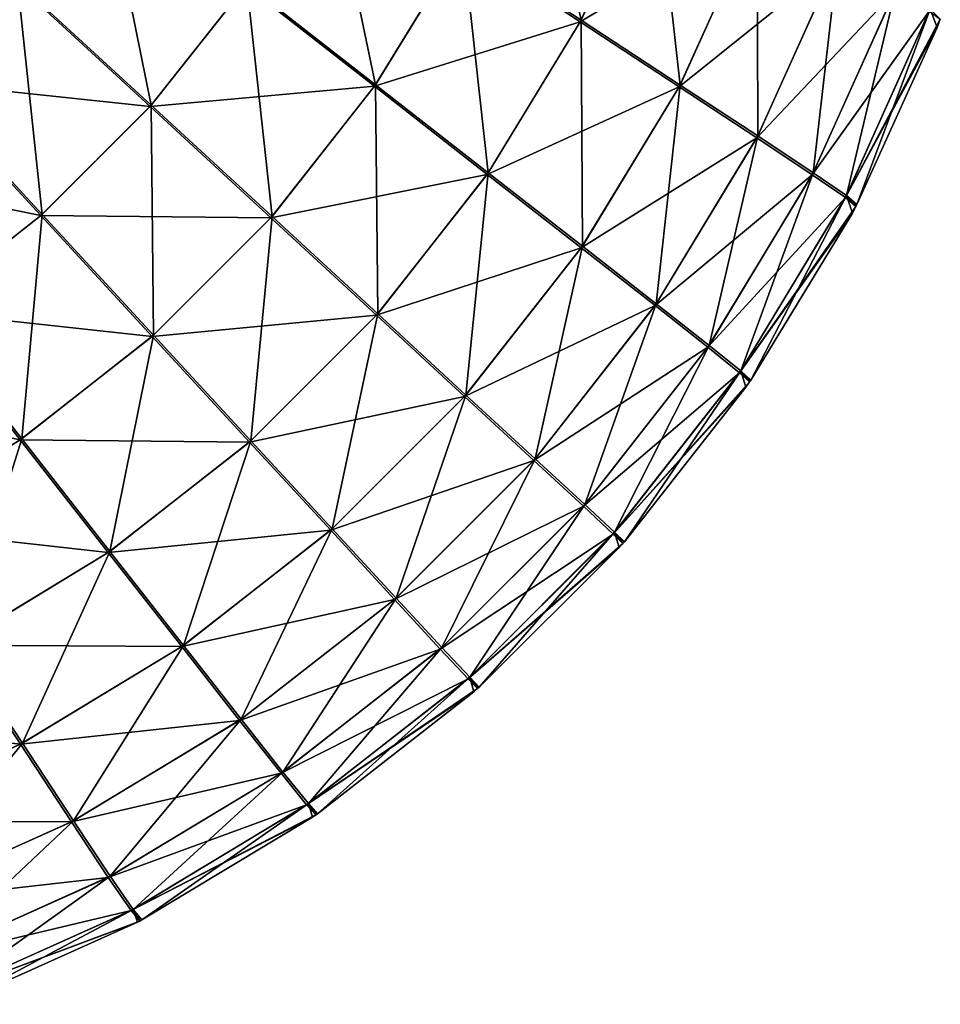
# Model space of a CAD drawing. Header units: metres. Extents: x -109 to 109, y -314 to 82.
# Tile 159 of 191: x 86.78 to 93.36, y -15.71 to -8.67. Entities that reach past the tile are written whole.
import ezdxf

# ---------------------------------------------------------------- set-up
doc = ezdxf.new("R2010")
doc.units = ezdxf.units.M
doc.layers.add('solid_504261_XXX', color=7, linetype='CONTINUOUS')

msp = doc.modelspace()

# ---------------------------------------------------------------- linework, layer by layer
at = {"layer": 'solid_504261_XXX'}
for points in [[(90.441422, -7.043344, 194.175034), (89.946266, -8.120602, 194.203674), (90.791893, -8.676128, 192.759354)], [(91.317772, -7.521017, 192.732666), (90.441422, -7.043344, 194.175034), (90.791893, -8.676128, 192.759354)], [(88.978836, -7.484165, 195.52887), (88.403381, -8.419393, 195.548752), (89.324074, -9.138724, 194.223373)], [(89.946266, -8.120602, 194.203674), (88.978836, -7.484165, 195.52887), (89.324074, -9.138724, 194.223373)], [(91.317772, -7.521017, 192.732666), (90.791893, -8.676128, 192.759354), (91.498962, -9.140156, 191.215179)], [(92.05072, -7.919338, 191.191956), (91.317772, -7.521017, 192.732666), (91.498962, -9.140156, 191.215179)], [(90.785332, -8.688499, 176.334396), (89.940102, -8.132143, 174.89006), (91.312775, -7.533991, 176.360992)], [(90.785332, -8.688499, 176.334396), (91.312775, -7.533991, 176.360992), (92.045486, -7.933056, 177.901749)], [(87.384148, -7.622671, 196.738556), (86.765678, -8.40467, 196.748291), (87.721321, -9.28513, 195.558975)], [(88.403381, -8.419393, 195.548752), (87.384148, -7.622671, 196.738556), (87.721321, -9.28513, 195.558975)], [(91.492073, -9.153226, 177.878616), (90.785332, -8.688499, 176.334396), (92.045486, -7.933056, 177.901749)], [(91.492073, -9.153226, 177.878616), (92.045486, -7.933056, 177.901749), (92.620377, -8.245728, 179.519226)], [(92.05072, -7.919338, 191.191956), (91.498962, -9.140156, 191.215179), (92.053406, -9.504255, 189.593018)], [(92.625801, -8.231418, 189.574554), (92.05072, -7.919338, 191.191956), (92.053406, -9.504255, 189.593018)], [(89.316566, -9.149519, 174.870468), (88.396446, -8.429313, 173.54509), (89.940102, -8.132143, 174.89006)], [(89.316566, -9.149519, 174.870468), (89.940102, -8.132143, 174.89006), (90.785332, -8.688499, 176.334396)], [(89.946266, -8.120602, 194.203674), (89.324074, -9.138724, 194.223373), (90.128822, -9.767094, 192.777756)], [(90.791893, -8.676128, 192.759354), (89.946266, -8.120602, 194.203674), (90.128822, -9.767094, 192.777756)], [(92.625801, -8.231418, 189.574554), (92.053406, -9.504255, 189.593018), (92.450462, -9.767333, 187.921066)], [(93.03804, -8.457108, 187.90831), (92.625801, -8.231418, 189.574554), (92.450462, -9.767333, 187.921066)], [(92.046257, -9.517876, 179.500809), (91.492073, -9.153226, 177.878616), (92.620377, -8.245728, 179.519226)], [(92.046257, -9.517876, 179.500809), (92.620377, -8.245728, 179.519226), (93.032471, -8.471848, 181.185532)], [(86.05217, -9.118181, 172.345703), (86.758385, -8.412868, 172.345642), (87.713264, -9.294199, 173.534973)], [(86.765678, -8.40467, 196.748291), (86.060364, -9.110888, 196.748352), (86.941696, -10.065766, 195.559036)], [(87.713264, -9.294199, 173.534973), (86.758385, -8.412868, 172.345642), (88.396446, -8.429313, 173.54509)], [(87.721321, -9.28513, 195.558975), (86.765678, -8.40467, 196.748291), (86.941696, -10.065766, 195.559036)], [(87.713264, -9.294199, 173.534973), (88.396446, -8.429313, 173.54509), (89.316566, -9.149519, 174.870468)], [(88.403381, -8.419393, 195.548752), (87.721321, -9.28513, 195.558975), (88.584579, -10.080365, 194.233536)], [(89.324074, -9.138724, 194.223373), (88.403381, -8.419393, 195.548752), (88.584579, -10.080365, 194.233536)], [(92.443115, -9.781344, 181.172806), (92.046257, -9.517876, 179.500809), (93.032471, -8.471848, 181.185532)], [(92.443115, -9.781344, 181.172806), (93.032471, -8.471848, 181.185532), (93.279144, -8.612949, 182.871262)], [(93.03804, -8.457108, 187.90831), (92.450462, -9.767333, 187.921066), (92.687683, -9.93013, 186.229141)], [(93.284813, -8.597949, 186.222672), (93.03804, -8.457108, 187.90831), (92.687683, -9.93013, 186.229141)], [(92.680222, -9.944364, 182.864792), (92.443115, -9.781344, 181.172806), (93.279144, -8.612949, 182.871262)], [(92.680222, -9.944364, 182.864792), (93.279144, -8.612949, 182.871262), (93.357796, -8.670535, 184.546997)], [(93.284813, -8.597949, 186.222672), (92.687683, -9.93013, 186.229141), (92.762627, -9.993414, 184.546997)], [(93.284813, -8.597949, 186.222672), (92.762627, -9.993414, 184.546997), (93.335716, -8.728305, 184.546997)], [(93.284813, -8.597949, 186.222672), (93.335716, -8.728305, 184.546997), (93.357796, -8.670535, 184.546997)], [(90.120811, -9.778657, 176.316086), (89.316566, -9.149519, 174.870468), (90.785332, -8.688499, 176.334396)], [(90.120811, -9.778657, 176.316086), (90.785332, -8.688499, 176.334396), (91.492073, -9.153226, 177.878616)], [(90.791893, -8.676128, 192.759354), (90.128822, -9.767094, 192.777756), (90.801605, -10.292279, 191.231262)], [(91.498962, -9.140156, 191.215179), (90.791893, -8.676128, 192.759354), (90.801605, -10.292279, 191.231262)], [(93.335716, -8.728305, 184.546997), (92.680222, -9.944364, 182.864792), (93.357796, -8.670535, 184.546997)], [(93.335716, -8.728305, 184.546997), (92.762627, -9.993414, 184.546997), (92.680222, -9.944364, 182.864792)], [(85.270172, -9.736649, 172.355438), (86.05217, -9.118181, 172.345703), (86.932632, -10.07382, 173.535019)], [(86.932632, -10.07382, 173.535019), (86.05217, -9.118181, 172.345703), (87.713264, -9.294199, 173.534973)], [(86.941696, -10.065766, 195.559036), (86.060364, -9.110888, 196.748352), (86.076813, -10.748948, 195.54892)], [(89.324074, -9.138724, 194.223373), (88.584579, -10.080365, 194.233536), (89.339066, -10.775281, 192.787277)], [(90.128822, -9.767094, 192.777756), (89.324074, -9.138724, 194.223373), (89.339066, -10.775281, 192.787277)], [(91.498962, -9.140156, 191.215179), (90.801605, -10.292279, 191.231262), (91.329002, -10.704357, 189.605865)], [(92.053406, -9.504255, 189.593018), (91.498962, -9.140156, 191.215179), (91.329002, -10.704357, 189.605865)], [(88.575844, -10.090223, 174.860413), (87.713264, -9.294199, 173.534973), (89.316566, -9.149519, 174.870468)], [(88.575844, -10.090223, 174.860413), (89.316566, -9.149519, 174.870468), (90.120811, -9.778657, 176.316086)], [(90.793175, -10.304485, 177.86261), (90.120811, -9.778657, 176.316086), (91.492073, -9.153226, 177.878616)], [(90.793175, -10.304485, 177.86261), (91.492073, -9.153226, 177.878616), (92.046257, -9.517876, 179.500809)], [(87.721321, -9.28513, 195.558975), (86.941696, -10.065766, 195.559036), (87.737724, -10.928341, 194.233582)], [(88.584579, -10.080365, 194.233536), (87.721321, -9.28513, 195.558975), (87.737724, -10.928341, 194.233582)], [(86.932632, -10.07382, 173.535019), (87.713264, -9.294199, 173.534973), (88.575844, -10.090223, 174.860413)], [(91.320244, -10.717067, 179.488022), (90.793175, -10.304485, 177.86261), (92.046257, -9.517876, 179.500809)], [(91.320244, -10.717067, 179.488022), (92.046257, -9.517876, 179.500809), (92.443115, -9.781344, 181.172806)], [(92.053406, -9.504255, 189.593018), (91.329002, -10.704357, 189.605865), (91.70668, -11.001275, 187.930008)], [(92.450462, -9.767333, 187.921066), (92.053406, -9.504255, 189.593018), (91.70668, -11.001275, 187.930008)], [(86.066895, -10.75588, 173.545258), (85.270172, -9.736649, 172.355438), (86.932632, -10.07382, 173.535019)], [(89.329727, -10.78583, 176.306671), (88.575844, -10.090223, 174.860413), (90.120811, -9.778657, 176.316086)], [(89.329727, -10.78583, 176.306671), (90.120811, -9.778657, 176.316086), (90.793175, -10.304485, 177.86261)], [(90.128822, -9.767094, 192.777756), (89.339066, -10.775281, 192.787277), (89.969765, -11.356158, 191.239609)], [(90.801605, -10.292279, 191.231262), (90.128822, -9.767094, 192.777756), (89.969765, -11.356158, 191.239609)], [(91.697685, -11.014337, 181.163925), (91.320244, -10.717067, 179.488022), (92.443115, -9.781344, 181.172806)], [(91.697685, -11.014337, 181.163925), (92.443115, -9.781344, 181.172806), (92.680222, -9.944364, 182.864792)], [(92.450462, -9.767333, 187.921066), (91.70668, -11.001275, 187.930008), (91.932556, -11.182944, 186.233704)], [(92.687683, -9.93013, 186.229141), (92.450462, -9.767333, 187.921066), (91.932556, -11.182944, 186.233704)], [(91.923424, -11.196198, 182.86026), (91.697685, -11.014337, 181.163925), (92.680222, -9.944364, 182.864792)], [(91.923424, -11.196198, 182.86026), (92.680222, -9.944364, 182.864792), (92.755135, -10.007688, 184.546997)], [(92.687683, -9.93013, 186.229141), (91.932556, -11.182944, 186.233704), (92.00457, -11.249256, 184.546997)], [(92.687683, -9.93013, 186.229141), (92.00457, -11.249256, 184.546997), (92.729721, -10.055749, 184.546997)], [(92.762627, -9.993414, 184.546997), (92.755135, -10.007688, 184.546997), (92.680222, -9.944364, 182.864792)], [(92.687683, -9.93013, 186.229141), (92.755135, -10.007688, 184.546997), (92.762627, -9.993414, 184.546997)], [(92.687683, -9.93013, 186.229141), (92.729721, -10.055749, 184.546997), (92.755135, -10.007688, 184.546997)], [(92.729721, -10.055749, 184.546997), (91.923424, -11.196198, 182.86026), (92.755135, -10.007688, 184.546997)], [(92.729721, -10.055749, 184.546997), (92.00457, -11.249256, 184.546997), (91.923424, -11.196198, 182.86026)], [(86.066895, -10.75588, 173.545258), (86.932632, -10.07382, 173.535019), (87.727867, -10.937082, 174.860474)], [(86.941696, -10.065766, 195.559036), (86.076813, -10.748948, 195.54892), (86.79702, -11.669065, 194.223541)], [(87.737724, -10.928341, 194.233582), (86.941696, -10.065766, 195.559036), (86.79702, -11.669065, 194.223541)], [(87.727867, -10.937082, 174.860474), (86.932632, -10.07382, 173.535019), (88.575844, -10.090223, 174.860413)], [(87.727867, -10.937082, 174.860474), (88.575844, -10.090223, 174.860413), (89.329727, -10.78583, 176.306671)], [(88.584579, -10.080365, 194.233536), (87.737724, -10.928341, 194.233582), (88.433334, -11.682224, 192.787323)], [(89.339066, -10.775281, 192.787277), (88.584579, -10.080365, 194.233536), (88.433334, -11.682224, 192.787323)], [(89.959915, -11.367286, 177.85434), (89.329727, -10.78583, 176.306671), (90.793175, -10.304485, 177.86261)], [(89.959915, -11.367286, 177.85434), (90.793175, -10.304485, 177.86261), (91.320244, -10.717067, 179.488022)], [(90.801605, -10.292279, 191.231262), (89.969765, -11.356158, 191.239609), (90.464195, -11.811705, 189.612579)], [(91.329002, -10.704357, 189.605865), (90.801605, -10.292279, 191.231262), (90.464195, -11.811705, 189.612579)], [(85.131668, -11.331333, 173.565125), (86.066895, -10.75588, 173.545258), (86.786224, -11.676572, 174.870636)], [(86.79702, -11.669065, 194.223541), (86.076813, -10.748948, 195.54892), (85.77964, -12.2926, 194.203949)], [(86.786224, -11.676572, 174.870636), (86.066895, -10.75588, 173.545258), (87.727867, -10.937082, 174.860474)], [(90.453957, -11.823284, 179.481384), (89.959915, -11.367286, 177.85434), (91.320244, -10.717067, 179.488022)], [(90.453957, -11.823284, 179.481384), (91.320244, -10.717067, 179.488022), (91.697685, -11.014337, 181.163925)], [(91.329002, -10.704357, 189.605865), (90.464195, -11.811705, 189.612579), (90.818611, -12.138964, 187.934692)], [(91.70668, -11.001275, 187.930008), (91.329002, -10.704357, 189.605865), (90.818611, -12.138964, 187.934692)], [(88.422783, -11.691567, 176.306717), (87.727867, -10.937082, 174.860474), (89.329727, -10.78583, 176.306671)], [(88.422783, -11.691567, 176.306717), (89.329727, -10.78583, 176.306671), (89.959915, -11.367286, 177.85434)], [(89.339066, -10.775281, 192.787277), (88.433334, -11.682224, 192.787323), (89.014786, -12.312419, 191.239655)], [(89.969765, -11.356158, 191.239609), (89.339066, -10.775281, 192.787277), (89.014786, -12.312419, 191.239655)], [(86.786224, -11.676572, 174.870636), (87.727867, -10.937082, 174.860474), (88.422783, -11.691567, 176.306717)], [(87.737724, -10.928341, 194.233582), (86.79702, -11.669065, 194.223541), (87.426155, -12.47331, 192.777908)], [(88.433334, -11.682224, 192.787323), (87.737724, -10.928341, 194.233582), (87.426155, -12.47331, 192.777908)], [(90.808098, -12.150857, 181.159286), (90.453957, -11.823284, 179.481384), (91.697685, -11.014337, 181.163925)], [(90.808098, -12.150857, 181.159286), (91.697685, -11.014337, 181.163925), (91.923424, -11.196198, 182.86026)], [(91.70668, -11.001275, 187.930008), (90.818611, -12.138964, 187.934692), (91.031464, -12.337061, 186.236115)], [(91.932556, -11.182944, 186.233704), (91.70668, -11.001275, 187.930008), (91.031464, -12.337061, 186.236115)], [(91.932556, -11.182944, 186.233704), (91.031464, -12.337061, 186.236115), (91.101242, -12.405066, 184.546997)], [(91.932556, -11.182944, 186.233704), (91.101242, -12.405066, 184.546997), (91.969368, -11.300083, 184.546997)], [(91.932556, -11.182944, 186.233704), (91.995407, -11.26254, 184.546997), (92.00457, -11.249256, 184.546997)], [(91.932556, -11.182944, 186.233704), (91.969368, -11.300083, 184.546997), (91.995407, -11.26254, 184.546997)], [(91.020798, -12.349123, 182.85788), (90.808098, -12.150857, 181.159286), (91.923424, -11.196198, 182.86026)], [(91.020798, -12.349123, 182.85788), (91.923424, -11.196198, 182.86026), (91.995407, -11.26254, 184.546997)], [(92.00457, -11.249256, 184.546997), (91.995407, -11.26254, 184.546997), (91.923424, -11.196198, 182.86026)], [(91.969368, -11.300083, 184.546997), (91.020798, -12.349123, 182.85788), (91.995407, -11.26254, 184.546997)], [(91.969368, -11.300083, 184.546997), (91.101242, -12.405066, 184.546997), (91.020798, -12.349123, 182.85788)], [(85.768105, -12.298764, 174.89032), (85.131668, -11.331333, 173.565125), (86.786224, -11.676572, 174.870636)], [(89.003654, -12.322265, 177.854385), (88.422783, -11.691567, 176.306717), (89.959915, -11.367286, 177.85434)], [(89.003654, -12.322265, 177.854385), (89.959915, -11.367286, 177.85434), (90.453957, -11.823284, 179.481384)], [(89.969765, -11.356158, 191.239609), (89.014786, -12.312419, 191.239655), (89.470787, -12.806454, 189.61261)], [(90.464195, -11.811705, 189.612579), (89.969765, -11.356158, 191.239609), (89.470787, -12.806454, 189.61261)], [(85.768105, -12.298764, 174.89032), (86.786224, -11.676572, 174.870636), (87.414597, -12.48132, 176.316254)], [(86.79702, -11.669065, 194.223541), (85.77964, -12.2926, 194.203949), (86.335999, -13.137829, 192.759598)], [(87.426155, -12.47331, 192.777908), (86.79702, -11.669065, 194.223541), (86.335999, -13.137829, 192.759598)], [(87.414597, -12.48132, 176.316254), (86.786224, -11.676572, 174.870636), (88.422783, -11.691567, 176.306717)], [(87.414597, -12.48132, 176.316254), (88.422783, -11.691567, 176.306717), (89.003654, -12.322265, 177.854385)], [(88.433334, -11.682224, 192.787323), (87.426155, -12.47331, 192.777908), (87.951988, -13.145671, 191.2314)], [(89.014786, -12.312419, 191.239655), (88.433334, -11.682224, 192.787323), (87.951988, -13.145671, 191.2314)], [(90.464195, -11.811705, 189.612579), (89.470787, -12.806454, 189.61261), (89.798355, -13.160597, 187.934708)], [(90.818611, -12.138964, 187.934692), (90.464195, -11.811705, 189.612579), (89.798355, -13.160597, 187.934708)], [(89.459206, -12.816693, 179.48143), (89.003654, -12.322265, 177.854385), (90.453957, -11.823284, 179.481384)], [(89.459206, -12.816693, 179.48143), (90.453957, -11.823284, 179.481384), (90.808098, -12.150857, 181.159286)], [(89.786461, -13.171113, 181.159317), (89.459206, -12.816693, 179.48143), (90.808098, -12.150857, 181.159286)], [(89.786461, -13.171113, 181.159317), (90.808098, -12.150857, 181.159286), (91.020798, -12.349123, 182.85788)], [(90.818611, -12.138964, 187.934692), (89.798355, -13.160597, 187.934708), (89.99662, -13.373298, 186.23613)], [(91.031464, -12.337061, 186.236115), (90.818611, -12.138964, 187.934692), (89.99662, -13.373298, 186.23613)], [(86.323631, -13.144389, 176.334656), (85.768105, -12.298764, 174.89032), (87.414597, -12.48132, 176.316254)], [(89.014786, -12.312419, 191.239655), (87.951988, -13.145671, 191.2314), (88.364563, -13.672743, 189.605972)], [(89.470787, -12.806454, 189.61261), (89.014786, -12.312419, 191.239655), (88.364563, -13.672743, 189.605972)], [(87.939781, -13.154102, 177.862747), (87.414597, -12.48132, 176.316254), (89.003654, -12.322265, 177.854385)], [(87.939781, -13.154102, 177.862747), (89.003654, -12.322265, 177.854385), (89.459206, -12.816693, 179.48143)], [(89.984558, -13.383965, 182.857895), (89.786461, -13.171113, 181.159317), (91.020798, -12.349123, 182.85788)], [(89.984558, -13.383965, 182.857895), (91.020798, -12.349123, 182.85788), (91.090546, -12.41716, 184.546997)], [(91.031464, -12.337061, 186.236115), (89.99662, -13.373298, 186.23613), (90.064697, -13.44301, 184.546997)], [(91.031464, -12.337061, 186.236115), (90.064697, -13.44301, 184.546997), (91.064629, -12.446304, 184.546997)], [(91.101242, -12.405066, 184.546997), (91.090546, -12.41716, 184.546997), (91.020798, -12.349123, 182.85788)], [(91.031464, -12.337061, 186.236115), (91.090546, -12.41716, 184.546997), (91.101242, -12.405066, 184.546997)], [(91.031464, -12.337061, 186.236115), (91.064629, -12.446304, 184.546997), (91.090546, -12.41716, 184.546997)], [(91.064629, -12.446304, 184.546997), (89.984558, -13.383965, 182.857895), (91.090546, -12.41716, 184.546997)], [(91.064629, -12.446304, 184.546997), (90.064697, -13.44301, 184.546997), (89.984558, -13.383965, 182.857895)], [(86.323631, -13.144389, 176.334656), (87.414597, -12.48132, 176.316254), (87.939781, -13.154102, 177.862747)], [(87.426155, -12.47331, 192.777908), (86.335999, -13.137829, 192.759598), (86.800728, -13.844571, 191.215393)], [(87.951988, -13.145671, 191.2314), (87.426155, -12.47331, 192.777908), (86.800728, -13.844571, 191.215393)], [(89.470787, -12.806454, 189.61261), (88.364563, -13.672743, 189.605972), (88.661835, -14.050186, 187.930084)], [(89.798355, -13.160597, 187.934708), (89.470787, -12.806454, 189.61261), (88.661835, -14.050186, 187.930084)], [(88.35186, -13.681504, 179.488129), (87.939781, -13.154102, 177.862747), (89.459206, -12.816693, 179.48143)], [(88.35186, -13.681504, 179.488129), (89.459206, -12.816693, 179.48143), (89.786461, -13.171113, 181.159317)], [(85.168518, -13.670274, 176.361328), (86.323631, -13.144389, 176.334656), (86.787659, -13.851463, 177.87883)], [(86.800728, -13.844571, 191.215393), (86.335999, -13.137829, 192.759598), (85.580559, -14.397984, 191.192245)], [(86.787659, -13.851463, 177.87883), (86.323631, -13.144389, 176.334656), (87.939781, -13.154102, 177.862747)], [(86.787659, -13.851463, 177.87883), (87.939781, -13.154102, 177.862747), (88.35186, -13.681504, 179.488129)], [(87.951988, -13.145671, 191.2314), (86.800728, -13.844571, 191.215393), (87.165375, -14.398754, 189.593185)], [(88.364563, -13.672743, 189.605972), (87.951988, -13.145671, 191.2314), (87.165375, -14.398754, 189.593185)], [(88.648773, -14.059183, 181.163986), (88.35186, -13.681504, 179.488129), (89.786461, -13.171113, 181.159317)], [(88.648773, -14.059183, 181.163986), (89.786461, -13.171113, 181.159317), (89.984558, -13.383965, 182.857895)], [(89.798355, -13.160597, 187.934708), (88.661835, -14.050186, 187.930084), (88.843697, -14.275928, 186.233749)], [(89.99662, -13.373298, 186.23613), (89.798355, -13.160597, 187.934708), (88.843697, -14.275928, 186.233749)], [(88.830444, -14.285058, 182.860291), (88.648773, -14.059183, 181.163986), (89.984558, -13.383965, 182.857895)], [(88.830444, -14.285058, 182.860291), (89.984558, -13.383965, 182.857895), (90.05262, -13.453699, 184.546997)], [(89.99662, -13.373298, 186.23613), (88.843697, -14.275928, 186.233749), (88.910019, -14.347917, 184.546997)], [(89.99662, -13.373298, 186.23613), (88.910019, -14.347917, 184.546997), (90.026794, -13.476454, 184.546997)], [(90.064697, -13.44301, 184.546997), (90.05262, -13.453699, 184.546997), (89.984558, -13.383965, 182.857895)], [(89.99662, -13.373298, 186.23613), (90.05262, -13.453699, 184.546997), (90.064697, -13.44301, 184.546997)], [(89.99662, -13.373298, 186.23613), (90.026794, -13.476454, 184.546997), (90.05262, -13.453699, 184.546997)], [(90.026794, -13.476454, 184.546997), (88.830444, -14.285058, 182.860291), (90.05262, -13.453699, 184.546997)], [(90.026794, -13.476454, 184.546997), (88.910019, -14.347917, 184.546997), (88.830444, -14.285058, 182.860291)], [(85.566841, -14.403219, 177.902054), (85.168518, -13.670274, 176.361328), (86.787659, -13.851463, 177.87883)], [(87.151756, -14.40591, 179.500992), (86.787659, -13.851463, 177.87883), (88.35186, -13.681504, 179.488129)], [(87.151756, -14.40591, 179.500992), (88.35186, -13.681504, 179.488129), (88.648773, -14.059183, 181.163986)], [(88.364563, -13.672743, 189.605972), (87.165375, -14.398754, 189.593185), (87.428841, -14.795616, 187.921188)], [(88.661835, -14.050186, 187.930084), (88.364563, -13.672743, 189.605972), (87.428841, -14.795616, 187.921188)], [(85.566841, -14.403219, 177.902054), (86.787659, -13.851463, 177.87883), (87.151756, -14.40591, 179.500992)], [(86.800728, -13.844571, 191.215393), (85.580559, -14.397984, 191.192245), (85.893227, -14.972878, 189.574783)], [(87.165375, -14.398754, 189.593185), (86.800728, -13.844571, 191.215393), (85.893227, -14.972878, 189.574783)], [(87.414833, -14.802962, 181.172928), (87.151756, -14.40591, 179.500992), (88.648773, -14.059183, 181.163986)], [(87.414833, -14.802962, 181.172928), (88.648773, -14.059183, 181.163986), (88.830444, -14.285058, 182.860291)], [(88.661835, -14.050186, 187.930084), (87.428841, -14.795616, 187.921188), (87.591866, -15.032725, 186.229202)], [(88.843697, -14.275928, 186.233749), (88.661835, -14.050186, 187.930084), (87.591866, -15.032725, 186.229202)], [(88.843697, -14.275928, 186.233749), (87.591866, -15.032725, 186.229202), (87.655174, -15.107639, 184.546997)], [(88.843697, -14.275928, 186.233749), (87.655174, -15.107639, 184.546997), (88.874031, -14.372682, 184.546997)], [(88.843697, -14.275928, 186.233749), (88.896759, -14.357068, 184.546997), (88.910019, -14.347917, 184.546997)], [(88.843697, -14.275928, 186.233749), (88.874031, -14.372682, 184.546997), (88.896759, -14.357068, 184.546997)], [(87.577629, -15.040186, 182.864853), (87.414833, -14.802962, 181.172928), (88.830444, -14.285058, 182.860291)], [(87.577629, -15.040186, 182.864853), (88.830444, -14.285058, 182.860291), (88.896759, -14.357068, 184.546997)], [(88.910019, -14.347917, 184.546997), (88.896759, -14.357068, 184.546997), (88.830444, -14.285058, 182.860291)], [(85.878914, -14.978304, 179.519455), (85.566841, -14.403219, 177.902054), (87.151756, -14.40591, 179.500992)], [(85.878914, -14.978304, 179.519455), (87.151756, -14.40591, 179.500992), (87.414833, -14.802962, 181.172928)], [(87.165375, -14.398754, 189.593185), (85.893227, -14.972878, 189.574783), (86.119347, -15.384973, 187.908478)], [(87.428841, -14.795616, 187.921188), (87.165375, -14.398754, 189.593185), (86.119347, -15.384973, 187.908478)], [(88.874031, -14.372682, 184.546997), (87.577629, -15.040186, 182.864853), (88.896759, -14.357068, 184.546997)], [(88.874031, -14.372682, 184.546997), (87.655174, -15.107639, 184.546997), (87.577629, -15.040186, 182.864853)], [(86.104607, -15.390541, 181.185684), (85.878914, -14.978304, 179.519455), (87.414833, -14.802962, 181.172928)], [(86.104607, -15.390541, 181.185684), (87.414833, -14.802962, 181.172928), (87.577629, -15.040186, 182.864853)], [(87.428841, -14.795616, 187.921188), (86.119347, -15.384973, 187.908478), (86.260452, -15.631647, 186.222748)], [(87.591866, -15.032725, 186.229202), (87.428841, -14.795616, 187.921188), (86.260452, -15.631647, 186.222748)], [(86.245453, -15.63731, 182.871338), (86.104607, -15.390541, 181.185684), (87.577629, -15.040186, 182.864853)], [(86.245453, -15.63731, 182.871338), (87.577629, -15.040186, 182.864853), (87.640892, -15.11514, 184.546997)], [(87.591866, -15.032725, 186.229202), (86.260452, -15.631647, 186.222748), (86.318085, -15.710276, 184.546997)], [(87.591866, -15.032725, 186.229202), (86.318085, -15.710276, 184.546997), (87.624329, -15.123809, 184.546997)], [(87.655174, -15.107639, 184.546997), (87.640892, -15.11514, 184.546997), (87.577629, -15.040186, 182.864853)], [(87.591866, -15.032725, 186.229202), (87.640892, -15.11514, 184.546997), (87.655174, -15.107639, 184.546997)], [(87.591866, -15.032725, 186.229202), (87.624329, -15.123809, 184.546997), (87.640892, -15.11514, 184.546997)], [(87.624329, -15.123809, 184.546997), (86.245453, -15.63731, 182.871338), (87.640892, -15.11514, 184.546997)], [(87.624329, -15.123809, 184.546997), (86.318085, -15.710276, 184.546997), (86.245453, -15.63731, 182.871338)]]:
    msp.add_3dface(points, dxfattribs=at)

doc.saveas('drawing.dxf')
